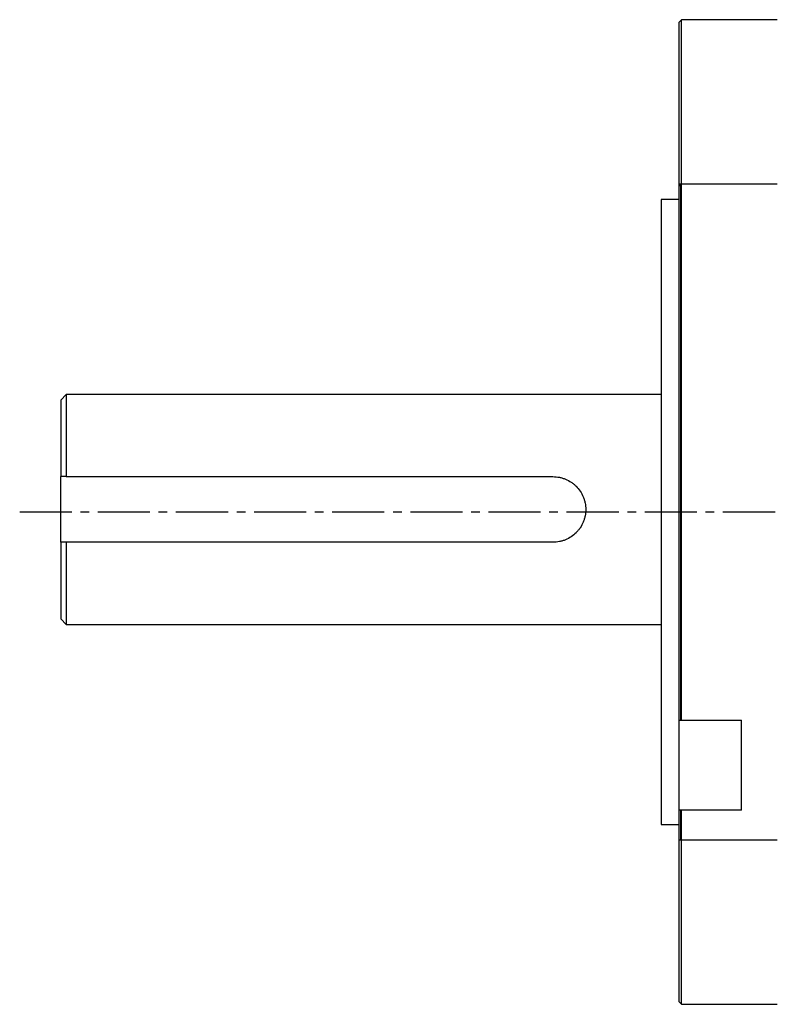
# Model space of a CAD drawing. Header units: millimetres. Extents: x 32176 to 34219, y 9943 to 11279.
# Tile 44 of 59: x 33475 to 33613, y 10431 to 10611. Entities that reach past the tile are written whole.
import ezdxf

# ---------------------------------------------------------------- set-up
doc = ezdxf.new("R2010")
doc.units = ezdxf.units.MM
doc.linetypes.add('CENTER2', pattern=[28.575, 19.05, -3.175, 3.175, -3.175])
doc.layers.add('Center', color=1, linetype='CENTER2')
doc.layers.add('Z_entity', color=7, linetype='Continuous')

msp = doc.modelspace()

# ---------------------------------------------------------------- linework, layer by layer
at = {"layer": 'Center', "ltscale": 0.5}
msp.add_line((33474.53, 10520.93), (33888.03, 10520.93), dxfattribs=at)
at = {"layer": 'Z_entity', "color": 7}
for p, q in [((33595.53, 10610.93), (33595.03, 10610.43)), ((33595.03, 10610.43), (33595.03, 10580.93)), ((33613.03, 10610.93), (33595.53, 10610.93)), ((33595.53, 10580.93), (33595.53, 10610.93)), ((33595.03, 10580.93), (33595.53, 10580.93)), ((33595.03, 10580.93), (33595.03, 10482.89)), ((33595.03, 10580.42), (33595.53, 10580.92)), ((33595.43, 10520.93), (33595.43, 10580.93)), ((33595.53, 10580.93), (33613.03, 10580.93)), ((33595.53, 10482.89), (33595.53, 10580.93)), ((33595.03, 10578.08), (33591.83, 10578.08)), ((33591.83, 10578.08), (33591.83, 10463.78)), ((33595.43, 10575.47), (33595.53, 10575.47)), ((33595.53, 10570.96), (33595.43, 10571.02)), ((33595.43, 10553.22), (33595.53, 10553.24)), ((33483.03, 10542.39), (33482.03, 10541.39)), ((33482.03, 10541.39), (33482.03, 10527.39)), ((33591.83, 10542.39), (33483.03, 10542.39)), ((33483.03, 10542.39), (33483.03, 10527.39)), ((33595.53, 10537.85), (33595.43, 10537.94)), ((33482.03, 10515.39), (33482.03, 10527.39)), ((33483.03, 10527.39), (33572.03, 10527.39)), ((33595.43, 10482.77), (33595.43, 10520.93)), ((33482.03, 10515.39), (33482.03, 10501.39)), ((33572.03, 10515.39), (33483.03, 10515.39)), ((33483.03, 10515.39), (33483.03, 10500.39)), ((33482.03, 10501.39), (33483.03, 10500.39)), ((33483.03, 10500.39), (33591.83, 10500.39)), ((33595.03, 10482.89), (33595.53, 10482.89)), ((33595.03, 10482.89), (33595.03, 10466.39)), ((33595.53, 10482.89), (33606.53, 10482.89)), ((33606.53, 10466.39), (33606.53, 10482.89)), ((33595.53, 10466.39), (33595.03, 10466.39)), ((33595.03, 10466.39), (33595.03, 10460.93)), ((33595.43, 10461.04), (33595.43, 10466.39)), ((33606.53, 10466.39), (33595.53, 10466.39)), ((33595.53, 10460.93), (33595.53, 10466.39)), ((33591.83, 10463.78), (33595.03, 10463.78)), ((33595.03, 10460.93), (33595.03, 10431.43)), ((33595.53, 10460.93), (33595.03, 10460.93)), ((33595.53, 10460.94), (33595.43, 10461.04)), ((33613.03, 10460.93), (33595.53, 10460.93)), ((33595.53, 10430.93), (33595.53, 10460.93)), ((33595.03, 10431.43), (33595.53, 10430.93)), ((33595.53, 10430.93), (33613.03, 10430.93))]:
    msp.add_line(p, q, dxfattribs=at)
for points, knots in [([(33595.53, 10538.08), (33595.52, 10538.09), (33595.48, 10538.14), (33595.45, 10538.2), (33595.43, 10538.26)], [0, 0, 0, 0, 0.194849, 1, 1, 1, 1]), ([(33572.03, 10527.39), (33572.43, 10527.39), (33572.82, 10527.35), (33573.4, 10527.23), (33573.59, 10527.19), (33573.97, 10527.07), (33574.15, 10527), (33574.7, 10526.78), (33575.04, 10526.59), (33575.53, 10526.27), (33575.69, 10526.15), (33575.99, 10525.9), (33576.13, 10525.77), (33576.55, 10525.36), (33576.79, 10525.06), (33577.23, 10524.4), (33577.42, 10524.06), (33577.64, 10523.52), (33577.71, 10523.33), (33577.83, 10522.96), (33577.87, 10522.76), (33577.99, 10522.18), (33578.03, 10521.79), (33578.03, 10520.99), (33577.99, 10520.6), (33577.88, 10520.02), (33577.83, 10519.83), (33577.71, 10519.45), (33577.65, 10519.27), (33577.42, 10518.72), (33577.24, 10518.38), (33576.91, 10517.89), (33576.79, 10517.73), (33576.54, 10517.43), (33576.41, 10517.28), (33576, 10516.87), (33575.7, 10516.62), (33575.04, 10516.19), (33574.7, 10516), (33574.16, 10515.78), (33573.97, 10515.71), (33573.6, 10515.59), (33573.4, 10515.55), (33572.82, 10515.43), (33572.43, 10515.39), (33572.03, 10515.39)], [0, 0, 0, 0, 0.0625, 0.0625, 0.09375, 0.09375, 0.125, 0.125, 0.1875, 0.1875, 0.21875, 0.21875, 0.25, 0.25, 0.3125, 0.3125, 0.375, 0.375, 0.40625, 0.40625, 0.4375, 0.4375, 0.5, 0.5, 0.5625, 0.5625, 0.59375, 0.59375, 0.625, 0.625, 0.6875, 0.6875, 0.71875, 0.71875, 0.75, 0.75, 0.8125, 0.8125, 0.875, 0.875, 0.90625, 0.90625, 0.9375, 0.9375, 1, 1, 1, 1])]:
    msp.add_open_spline(points, degree=3, knots=knots, dxfattribs=at)
for points in [[(33483.03, 10527.39), (33482.7, 10527.39), (33482.36, 10527.39), (33482.03, 10527.39)], [(33483.03, 10515.39), (33482.7, 10515.39), (33482.36, 10515.39), (33482.03, 10515.39)]]:
    msp.add_open_spline(points, degree=3, dxfattribs=at)

doc.saveas('drawing.dxf')
